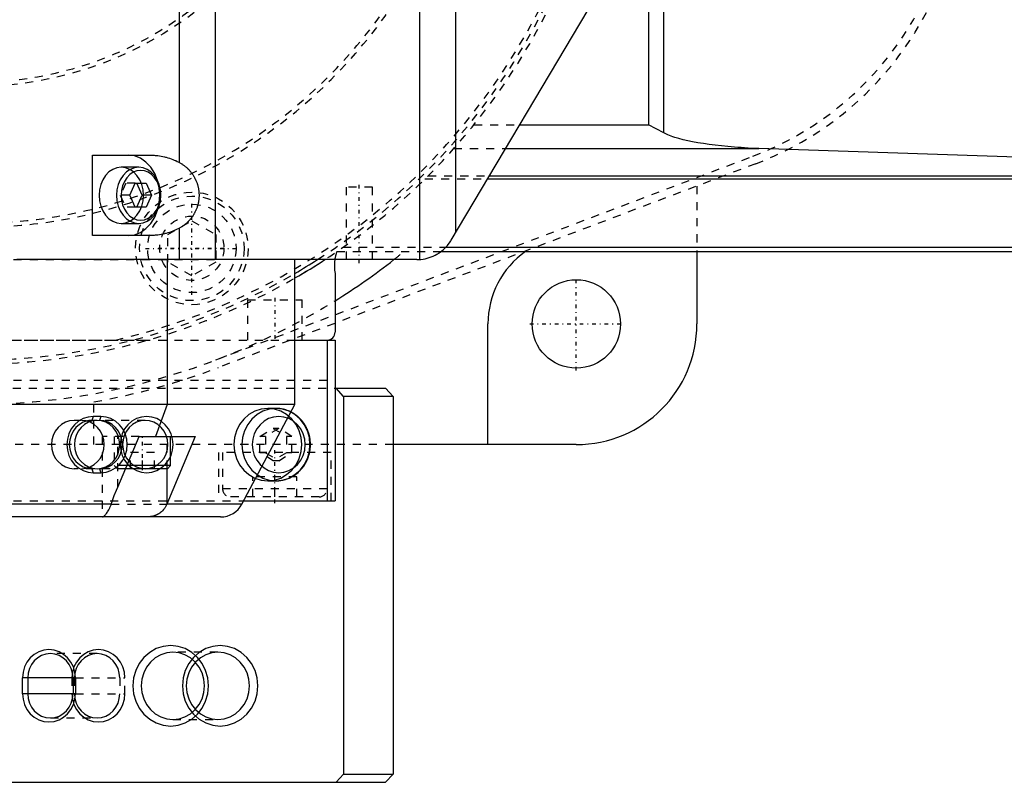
# Model space of a CAD drawing. Extents: x -545 to 345, y -132 to 132.
# Tile 16 of 18: x 6 to 128, y -132 to -37. Entities that reach past the tile are written whole.
import ezdxf

# ---------------------------------------------------------------- set-up
doc = ezdxf.new("R2010")
doc.units = 0
doc.linetypes.add('CENTER', pattern=[1.5, 0.45, -0.5, 0.05, -0.5])
doc.linetypes.add('DASHED', pattern=[2, 1, -1])
for name, color, linetype in [('AM_0', 7, 'CONTINUOUS'), ('AM_3', 7, 'DASHED'), ('AM_7', 7, 'CENTER')]:
    doc.layers.add(name, color=color, linetype=linetype)

msp = doc.modelspace()

# ---------------------------------------------------------------- linework, layer by layer
at = {"layer": 'AM_0', "color": 7, "linetype": 'CONTINUOUS'}
for p, q in [((30.1, -67), (30.1, 67)), ((55.53, -66.99), (55.53, 66.99)), ((60.03, -63.59), (60.03, 63.59)), ((25.63, -54.92), (25.63, 54.92)), ((83.97, 0), (83.97, -50.22)), ((85.88, -51.25), (85.88, 0)), ((59.45, -64.56), (78.6, -32.36)), ((67.98, -50.22), (83.97, -50.22)), ((85.88, -51.25), (83.97, -50.22)), ((66.22, -53.17), (97.69, -53.17)), ((156.36, -55.18), (97.69, -53.17)), ((14.8, -54), (21.96, -54)), ((14.8, -64), (14.8, -54)), ((20.56, -55.5), (18.39, -55.5)), ((19.46, -59), (20.13, -57.51)), ((20.13, -57.51), (21.49, -57.51)), ((20.99, -59), (20.31, -57.51)), ((21.49, -57.51), (22.17, -59)), ((63.97, -56.96), (158, -56.96)), ((64.2, -56.57), (158, -56.57)), ((20.13, -60.49), (19.46, -59)), ((20.31, -60.49), (20.99, -59)), ((22.17, -59), (20.99, -59)), ((22.17, -59), (21.49, -60.49)), ((21.49, -60.49), (20.13, -60.49)), ((18.39, -62.5), (20.56, -62.5)), ((25.63, -67), (25.63, -63.08)), ((21.96, -64), (14.8, -64)), ((58.16, -66), (158, -66)), ((58.77, -65.46), (158, -65.46)), ((90, -66), (90, -75)), ((55.16, -67), (5.41, -67)), ((24.1, -67), (24.1, -85)), ((40, -85), (40, -67)), ((45, -68.74), (45, -76)), ((64, -90), (64, -75)), ((40, -77), (45, -77)), ((44, -77), (44, -97)), ((45, -77), (45, -97)), ((45, -83), (51.26, -83)), ((46.04, -84), (45.11, -83)), ((51.26, -83), (52.2, -84)), ((46.04, -84), (46.04, -131)), ((52.2, -84), (46.04, -84)), ((52.2, -84), (52.2, -131)), ((40, -85), (-50.98, -85)), ((24.1, -85), (22.65, -89)), ((33.4, -97.41), (40, -85)), ((17.95, -95.3), (20.63, -89)), ((20.63, -89), (27.59, -89)), ((27.59, -89), (24.06, -97.41)), ((24.53, -92.6), (24.53, -89)), ((75, -90), (52.2, -90)), ((24.13, -93), (18.93, -93)), ((24.53, -92.6), (19.1, -92.6)), ((24.11, -97.3), (24.11, -93)), ((24.13, -93), (24.53, -92.6)), ((17.15, -97.41), (-57.6, -97.41)), ((33.4, -97.41), (24.06, -97.41)), ((33.62, -97), (45, -97)), ((30.75, -99), (-60.48, -99)), ((12.69, -119), (6.11, -119)), ((6.11, -121), (6.11, -119)), ((6.75, -119), (6.75, -121)), ((12.39, -119), (12.39, -121)), ((12.69, -119), (12.69, -121)), ((12.69, -121), (6.11, -121)), ((45.11, -132), (46.04, -131)), ((46.04, -131), (52.2, -131)), ((52.2, -131), (51.26, -132)), ((-45.11, -132), (51.26, -132))]:
    msp.add_line(p, q, dxfattribs=at)
for points in [[(22.91, -57.16), (22.55, -56.27), (22.06, -55.5), (21.46, -54.86), (20.77, -54.39), (20.02, -54.1), (19.24, -54)], [(18.39, -55.5), (17.86, -55.57), (17.34, -55.77), (16.86, -56.09), (16.44, -56.53), (16.1, -57.06), (15.85, -57.66), (15.69, -58.32), (15.64, -59), (15.69, -59.68), (15.85, -60.34), (16.1, -60.94), (16.44, -61.47), (16.86, -61.91), (17.34, -62.23), (17.86, -62.43), (18.39, -62.5)], [(19.24, -64), (20.02, -63.9), (20.77, -63.61), (21.46, -63.14), (22.06, -62.5), (22.55, -61.73), (22.91, -60.84)], [(12.69, -119), (12.62, -118.32), (12.44, -117.66), (12.13, -117.06), (11.72, -116.53), (11.22, -116.09), (10.66, -115.77), (10.04, -115.57), (9.4, -115.5), (8.76, -115.57), (8.14, -115.77), (7.57, -116.09), (7.07, -116.53), (6.66, -117.06), (6.36, -117.66), (6.17, -118.32), (6.11, -119)], [(12.39, -119), (12.33, -118.41), (12.17, -117.85), (11.91, -117.33), (11.56, -116.88), (11.13, -116.51), (10.65, -116.23), (10.12, -116.06), (9.57, -116), (9.02, -116.06), (8.49, -116.23), (8, -116.51), (7.57, -116.88), (7.22, -117.33), (6.96, -117.85), (6.8, -118.41), (6.75, -119)], [(6.11, -121), (6.17, -121.68), (6.36, -122.34), (6.66, -122.94), (7.07, -123.47), (7.57, -123.91), (8.14, -124.23), (8.76, -124.43), (9.4, -124.5), (10.04, -124.43), (10.66, -124.23), (11.22, -123.91), (11.72, -123.47), (12.13, -122.94), (12.44, -122.34), (12.62, -121.68), (12.69, -121)], [(6.75, -121), (6.8, -121.59), (6.96, -122.15), (7.22, -122.67), (7.57, -123.12), (8, -123.49), (8.49, -123.77), (9.02, -123.94), (9.57, -124), (10.12, -123.94), (10.65, -123.77), (11.13, -123.49), (11.56, -123.12), (11.91, -122.67), (12.17, -122.15), (12.33, -121.59), (12.39, -121)]]:
    msp.add_lwpolyline(points, dxfattribs=at)
for points in [[(20.56, -55.5), (20.02, -55.57), (19.51, -55.77), (19.03, -56.09), (18.61, -56.53), (18.27, -57.06), (18.01, -57.66), (17.86, -58.32), (17.8, -59), (17.86, -59.68), (18.01, -60.34), (18.27, -60.94), (18.61, -61.47), (19.03, -61.91), (19.51, -62.23), (20.02, -62.43), (20.56, -62.5), (21.1, -62.43), (21.62, -62.23), (22.09, -61.91), (22.51, -61.47), (22.86, -60.94), (23.11, -60.34), (23.27, -59.68), (23.32, -59), (23.27, -58.32), (23.11, -57.66), (22.86, -57.06), (22.51, -56.53), (22.09, -56.09), (21.62, -55.77), (21.1, -55.57)], [(20.81, -62.1), (21.29, -62.04), (21.74, -61.86), (22.17, -61.58), (22.54, -61.19), (22.84, -60.72), (23.07, -60.19), (23.2, -59.6), (23.25, -59), (23.2, -58.4), (23.07, -57.81), (22.84, -57.28), (22.54, -56.81), (22.17, -56.42), (21.74, -56.14), (21.29, -55.96), (20.81, -55.9), (20.33, -55.96), (19.87, -56.14), (19.45, -56.42), (19.08, -56.81), (18.78, -57.28), (18.55, -57.81), (18.41, -58.4), (18.37, -59), (18.41, -59.6), (18.55, -60.19), (18.78, -60.72), (19.08, -61.19), (19.45, -61.58), (19.87, -61.86), (20.33, -62.04)], [(24.54, -115), (23.62, -115.1), (22.74, -115.38), (21.93, -115.84), (21.21, -116.46), (20.63, -117.22), (20.2, -118.09), (19.93, -119.02), (19.84, -120), (19.93, -120.98), (20.2, -121.91), (20.63, -122.78), (21.21, -123.54), (21.93, -124.16), (22.74, -124.62), (23.62, -124.9), (24.54, -125), (25.45, -124.9), (26.34, -124.62), (27.15, -124.16), (27.86, -123.54), (28.44, -122.78), (28.88, -121.91), (29.15, -120.98), (29.24, -120), (29.15, -119.02), (28.88, -118.09), (28.44, -117.22), (27.86, -116.46), (27.15, -115.84), (26.34, -115.38), (25.45, -115.1)]]:
    msp.add_lwpolyline(points, close=True, dxfattribs=at)
for points in [[(97.69, -53.17, 0), (97.25, -53.16, 0), (96.38, -53.12, 0), (95.52, -53.07, 0), (95.1, -53.04, 0), (94.68, -53.01, 0), (93.86, -52.94, 0), (93.05, -52.86, 0), (92.28, -52.77, 0), (91.53, -52.68, 0), (90.81, -52.57, 0), (90.46, -52.52, 0), (90.12, -52.46, 0), (89.47, -52.34, 0), (88.86, -52.22, 0), (88.28, -52.08, 0), (87.74, -51.94, 0), (87.25, -51.8, 0), (87.02, -51.72, 0), (86.8, -51.65, 0), (86.4, -51.49, 0), (86.04, -51.33, 0), (85.88, -51.25, 0)], [(21.96, -54, 0), (22.07, -54, 0), (22.28, -54.01, 0), (22.5, -54.02, 0), (22.61, -54.03, 0), (22.72, -54.04, 0), (22.93, -54.06, 0), (23.15, -54.09, 0), (23.36, -54.12, 0), (23.57, -54.16, 0), (23.78, -54.21, 0), (23.88, -54.24, 0), (23.99, -54.26, 0), (24.19, -54.32, 0), (24.4, -54.38, 0), (24.59, -54.45, 0), (24.79, -54.53, 0), (24.98, -54.61, 0), (25.08, -54.65, 0), (25.17, -54.69, 0), (25.36, -54.78, 0), (25.54, -54.87, 0), (25.63, -54.92, 0)], [(25.63, -54.92, 0), (25.67, -54.95, 0), (25.75, -54.99, 0), (25.83, -55.04, 0), (25.87, -55.07, 0), (25.91, -55.09, 0), (25.99, -55.14, 0), (26.06, -55.19, 0), (26.14, -55.25, 0), (26.21, -55.3, 0), (26.29, -55.36, 0), (26.32, -55.39, 0), (26.36, -55.42, 0), (26.43, -55.47, 0), (26.5, -55.53, 0), (26.57, -55.59, 0), (26.63, -55.65, 0), (26.7, -55.72, 0), (26.73, -55.75, 0), (26.76, -55.78, 0), (26.82, -55.85, 0), (26.88, -55.91, 0), (26.91, -55.94, 0), (26.94, -55.98, 0), (27, -56.04, 0), (27.06, -56.11, 0), (27.09, -56.15, 0), (27.11, -56.18, 0), (27.17, -56.26, 0), (27.22, -56.33, 0), (27.28, -56.41, 0), (27.33, -56.48, 0), (27.38, -56.56, 0), (27.4, -56.6, 0), (27.43, -56.64, 0), (27.47, -56.72, 0), (27.52, -56.8, 0), (27.56, -56.89, 0), (27.6, -56.97, 0), (27.64, -57.06, 0), (27.66, -57.1, 0), (27.68, -57.14, 0), (27.72, -57.23, 0), (27.75, -57.32, 0), (27.79, -57.41, 0), (27.82, -57.5, 0), (27.85, -57.59, 0), (27.86, -57.63, 0), (27.88, -57.68, 0), (27.9, -57.77, 0), (27.93, -57.86, 0), (27.95, -57.95, 0), (27.97, -58.04, 0), (27.99, -58.13, 0), (27.99, -58.18, 0), (28, -58.23, 0), (28.02, -58.32, 0), (28.03, -58.41, 0), (28.04, -58.5, 0), (28.05, -58.59, 0), (28.06, -58.68, 0), (28.06, -58.73, 0), (28.06, -58.78, 0), (28.07, -58.87, 0), (28.07, -58.96, 0), (28.07, -59, 0), (28.07, -59.04, 0), (28.07, -59.13, 0), (28.06, -59.22, 0), (28.06, -59.27, 0), (28.06, -59.32, 0), (28.05, -59.41, 0), (28.04, -59.5, 0), (28.03, -59.59, 0), (28.02, -59.68, 0), (28, -59.77, 0), (27.99, -59.82, 0), (27.99, -59.87, 0), (27.97, -59.96, 0), (27.95, -60.05, 0), (27.93, -60.14, 0), (27.9, -60.23, 0), (27.88, -60.32, 0), (27.86, -60.37, 0), (27.85, -60.41, 0), (27.82, -60.5, 0), (27.79, -60.59, 0), (27.75, -60.68, 0), (27.72, -60.77, 0), (27.68, -60.86, 0), (27.66, -60.9, 0), (27.64, -60.94, 0), (27.6, -61.03, 0), (27.56, -61.11, 0), (27.52, -61.2, 0), (27.47, -61.28, 0), (27.43, -61.36, 0), (27.4, -61.4, 0), (27.38, -61.44, 0), (27.33, -61.52, 0), (27.28, -61.59, 0), (27.22, -61.67, 0), (27.17, -61.74, 0), (27.11, -61.82, 0), (27.09, -61.85, 0), (27.06, -61.89, 0), (27, -61.96, 0), (26.94, -62.02, 0), (26.91, -62.06, 0), (26.88, -62.09, 0), (26.82, -62.15, 0), (26.76, -62.22, 0), (26.73, -62.25, 0), (26.7, -62.28, 0), (26.63, -62.35, 0), (26.57, -62.41, 0), (26.5, -62.47, 0), (26.43, -62.53, 0), (26.36, -62.58, 0), (26.32, -62.61, 0), (26.29, -62.64, 0), (26.21, -62.7, 0), (26.14, -62.75, 0), (26.06, -62.81, 0), (25.99, -62.86, 0), (25.91, -62.91, 0), (25.87, -62.93, 0), (25.83, -62.96, 0), (25.75, -63.01, 0), (25.67, -63.05, 0), (25.63, -63.08, 0)], [(25.63, -63.08, 0), (25.54, -63.13, 0), (25.36, -63.22, 0), (25.17, -63.31, 0), (25.08, -63.35, 0), (24.98, -63.39, 0), (24.79, -63.47, 0), (24.59, -63.55, 0), (24.4, -63.62, 0), (24.19, -63.68, 0), (23.99, -63.74, 0), (23.88, -63.76, 0), (23.78, -63.79, 0), (23.57, -63.84, 0), (23.36, -63.88, 0), (23.15, -63.91, 0), (22.93, -63.94, 0), (22.72, -63.96, 0), (22.61, -63.97, 0), (22.5, -63.98, 0), (22.28, -63.99, 0), (22.07, -64, 0), (21.96, -64, 0)], [(55.53, -66.99, 0), (55.66, -66.97, 0), (55.93, -66.94, 0), (56.19, -66.89, 0), (56.32, -66.86, 0), (56.45, -66.83, 0), (56.7, -66.75, 0), (56.95, -66.67, 0), (57.19, -66.57, 0), (57.42, -66.46, 0), (57.65, -66.33, 0), (57.76, -66.27, 0), (57.86, -66.2, 0), (58.07, -66.06, 0), (58.28, -65.9, 0), (58.49, -65.73, 0), (58.69, -65.54, 0), (58.88, -65.34, 0), (58.97, -65.23, 0), (59.06, -65.13, 0), (59.23, -64.9, 0), (59.38, -64.67, 0), (59.45, -64.56, 0)], [(55.16, -67, 0), (55.22, -67, 0), (55.34, -67, 0), (55.47, -66.99, 0), (55.53, -66.99, 0)], [(17.15, -97.41, 0), (17.27, -97.06, 0), (17.53, -96.35, 0), (17.81, -95.65, 0), (17.95, -95.3, 0)], [(16.06, -99, 0), (16.07, -99, 0), (16.1, -98.99, 0), (16.14, -98.97, 0), (16.16, -98.96, 0), (16.18, -98.94, 0), (16.23, -98.9, 0), (16.29, -98.85, 0), (16.35, -98.79, 0), (16.42, -98.73, 0), (16.49, -98.65, 0), (16.52, -98.6, 0), (16.56, -98.56, 0), (16.63, -98.46, 0), (16.7, -98.35, 0), (16.78, -98.23, 0), (16.85, -98.1, 0), (16.93, -97.96, 0), (16.96, -97.88, 0), (16.99, -97.81, 0), (17.06, -97.65, 0), (17.12, -97.49, 0), (17.15, -97.41, 0)], [(24.06, -97.41, 0), (24.03, -97.49, 0), (23.95, -97.65, 0), (23.86, -97.81, 0), (23.81, -97.88, 0), (23.76, -97.95, 0), (23.65, -98.09, 0), (23.53, -98.23, 0), (23.41, -98.35, 0), (23.27, -98.46, 0), (23.19, -98.52, 0), (23.16, -98.54, 0), (23.14, -98.55, 0), (23.13, -98.56, 0), (23.12, -98.57, 0), (23.09, -98.58, 0), (23.07, -98.6, 0), (23.05, -98.61, 0), (23.04, -98.61, 0), (23.02, -98.63, 0), (22.99, -98.64, 0), (22.98, -98.65, 0), (22.96, -98.66, 0), (22.94, -98.67, 0), (22.91, -98.69, 0), (22.89, -98.7, 0), (22.86, -98.71, 0), (22.83, -98.73, 0), (22.82, -98.73, 0), (22.8, -98.74, 0), (22.78, -98.75, 0), (22.75, -98.76, 0), (22.72, -98.77, 0), (22.69, -98.78, 0), (22.67, -98.8, 0), (22.65, -98.8, 0), (22.64, -98.81, 0), (22.61, -98.82, 0), (22.58, -98.83, 0), (22.48, -98.86, 0), (22.31, -98.91, 0), (22.13, -98.95, 0), (22.04, -98.96, 0), (21.94, -98.97, 0), (21.76, -98.99, 0), (21.57, -99, 0), (21.47, -99, 0)]]:
    msp.add_polyline3d(points, dxfattribs=at)
msp.add_circle((75, -75), 5.5, dxfattribs=at)
for centre, radius, start, end in [((75, -75), 11, 125.0968, 180), ((0, 0), 80, 300, 303.1229), ((0, 0), 79.5, 300.2083, 302.5665), ((49.9, -67.73), 5, 171.6455, 191.695), ((0, 0), 85, 301.9657, 307.9791), ((75, -75), 15, 270, 0), ((44, -76), 1, 270, 0), ((30.75, -96), 3, 270, 332)]:
    msp.add_arc(centre, radius, start, end, dxfattribs=at)
at = {"layer": 'AM_3', "color": 6, "linetype": 'DASHED'}
for p, q in [((62.27, -50.22), (67.98, -50.22)), ((59.77, -53.17), (66.22, -53.17)), ((30.14, -79.48), (96.97, -54.14)), ((97.32, -55.07), (30.49, -80.41)), ((18.95, -57.51), (18.27, -59)), ((20.13, -57.51), (18.95, -57.51)), ((56.17, -56.96), (63.97, -56.96)), ((56.57, -56.57), (64.2, -56.57)), ((46.35, -58), (46.35, -67)), ((49.65, -58), (46.35, -58)), ((49.65, -67), (49.65, -58)), ((90, -57.85), (90, -66)), ((18.27, -59), (18.95, -60.49)), ((19.46, -59), (18.27, -59)), ((20.13, -60.49), (18.95, -60.49)), ((24.2, -63.88), (27.17, -62.17)), ((27.17, -62.17), (30.14, -63.88)), ((24.2, -67.31), (24.2, -63.88)), ((30.14, -63.88), (30.14, -67.31)), ((45.21, -66), (58.16, -66)), ((46, -65.46), (58.77, -65.46)), ((-51, -67), (30.1, -67)), ((27.17, -69.03), (24.2, -67.31)), ((30.14, -67.31), (27.17, -69.03)), ((34.1, -72), (34.1, -77)), ((34.1, -72), (40.9, -72)), ((40.9, -77), (40.9, -72)), ((-45, -77), (40, -77)), ((-21.7, -77), (21.7, -77)), ((-45, -82), (45, -82)), ((-45.11, -83), (45, -83)), ((15, -90), (15, -84.68)), ((37.64, -85.5), (36.61, -85.5)), ((14.91, -86.5), (14.74, -87)), ((15.85, -86.5), (14.91, -86.5)), ((15.85, -86.5), (15.68, -87)), ((21.37, -87), (12.52, -87)), ((35.65, -88.99), (37.3, -87.98)), ((37.98, -87.98), (36.34, -88.99)), ((37.3, -87.98), (38.94, -88.99)), ((37.98, -87.98), (37.3, -87.98)), ((39.63, -88.99), (37.98, -87.98)), ((16.03, -89), (16.03, -99)), ((20.63, -89), (16.03, -89)), ((17.53, -89), (17.53, -92.6)), ((17.95, -95.3), (17.95, -89)), ((24.11, -93), (24.11, -89)), ((35.65, -91.01), (35.65, -88.99)), ((36.34, -88.99), (35.65, -88.99)), ((36.34, -88.99), (36.34, -91.01)), ((38.94, -88.99), (38.94, -91.01)), ((39.63, -88.99), (38.94, -88.99)), ((39.63, -91.01), (39.63, -88.99)), ((52.2, -90), (-75, -90)), ((19.54, -93), (19.54, -91)), ((22.52, -91), (19.54, -91)), ((21.03, -93), (21.03, -91)), ((22.52, -93), (22.52, -91)), ((30.5, -91), (30.5, -97)), ((44.5, -91), (30.5, -91)), ((31, -91), (31, -95.5)), ((36.34, -91.01), (35.65, -91.01)), ((37.3, -92.02), (35.65, -91.01)), ((36.34, -91.01), (37.98, -92.02)), ((38.94, -91.01), (37.3, -92.02)), ((37.98, -92.02), (39.63, -91.01)), ((39.63, -91.01), (38.94, -91.01)), ((44.5, -97), (44.5, -91)), ((21.03, -93), (12.52, -93)), ((14.74, -93), (14.91, -93.5)), ((15.68, -93), (15.85, -93.5)), ((17.53, -92.6), (17.93, -93)), ((19.1, -92.6), (17.53, -92.6)), ((18.93, -93), (17.93, -93)), ((37.98, -92.02), (37.3, -92.02)), ((14.91, -93.5), (15.85, -93.5)), ((40.25, -94), (34.75, -94)), ((34.75, -96.5), (34.75, -94)), ((37.5, -96.5), (37.5, -94)), ((40.25, -96.5), (40.25, -94)), ((44, -95.5), (31, -95.5)), ((36.61, -94.5), (37.64, -94.5)), ((43, -96.5), (32, -96.5)), ((-45, -97), (33.62, -97)), ((17.15, -97.41), (24.06, -97.41)), ((15.38, -116), (9.57, -116)), ((30.42, -115.81), (24.81, -115.81)), ((12.26, -119), (12.26, -121)), ((12.26, -119), (12.39, -119)), ((12.56, -119), (12.56, -121)), ((12.69, -119), (18.84, -119)), ((18.2, -119), (18.2, -121)), ((18.84, -121), (18.84, -119)), ((12.26, -121), (12.39, -121)), ((12.69, -121), (18.84, -121)), ((9.57, -124), (15.38, -124)), ((24.81, -124.19), (30.42, -124.19))]:
    msp.add_line(p, q, dxfattribs=at)
for points in [[(18.39, -62.5), (18.93, -62.43), (19.45, -62.23), (19.93, -61.91), (20.34, -61.47), (20.69, -60.94), (20.94, -60.34), (21.1, -59.68), (21.15, -59), (21.1, -58.32), (20.94, -57.66), (20.69, -57.06), (20.34, -56.53), (19.93, -56.09), (19.45, -55.77), (18.93, -55.57), (18.39, -55.5)], [(22.91, -60.84), (23.11, -59.94), (23.18, -59), (23.11, -58.06), (22.91, -57.16)], [(14.91, -86.5), (14.27, -86.57), (13.66, -86.77), (13.09, -87.09), (12.59, -87.53), (12.18, -88.06), (11.88, -88.66), (11.69, -89.32), (11.63, -90), (11.69, -90.68), (11.88, -91.34), (12.18, -91.94), (12.59, -92.47), (13.09, -92.91), (13.66, -93.23), (14.27, -93.43), (14.91, -93.5)], [(15.85, -93.5), (16.5, -93.43), (17.11, -93.23), (17.68, -92.91), (18.18, -92.47), (18.59, -91.94), (18.89, -91.34), (19.08, -90.68), (19.14, -90), (19.08, -89.32), (18.89, -88.66), (18.59, -88.06), (18.18, -87.53), (17.68, -87.09), (17.11, -86.77), (16.5, -86.57), (15.85, -86.5)], [(12.52, -87), (11.97, -87.06), (11.44, -87.23), (10.95, -87.51), (10.53, -87.88), (10.18, -88.33), (9.92, -88.85), (9.76, -89.41), (9.7, -90), (9.76, -90.59), (9.92, -91.15), (10.18, -91.67), (10.53, -92.12), (10.95, -92.49), (11.44, -92.77), (11.97, -92.94), (12.52, -93)], [(14.74, -87), (14.19, -87.06), (13.66, -87.23), (13.18, -87.51), (12.75, -87.88), (12.4, -88.33), (12.14, -88.85), (11.98, -89.41), (11.92, -90), (11.98, -90.59), (12.14, -91.15), (12.4, -91.67), (12.75, -92.12), (13.18, -92.49), (13.66, -92.77), (14.19, -92.94), (14.74, -93)], [(13.46, -93), (14.01, -92.94), (14.54, -92.77), (15.03, -92.49), (15.45, -92.12), (15.8, -91.67), (16.06, -91.15), (16.23, -90.59), (16.28, -90), (16.23, -89.41), (16.06, -88.85), (15.8, -88.33), (15.45, -87.88), (15.03, -87.51), (14.54, -87.23), (14.01, -87.06), (13.46, -87)], [(15.68, -93), (16.23, -92.94), (16.76, -92.77), (17.25, -92.49), (17.68, -92.12), (18.03, -91.67), (18.29, -91.15), (18.45, -90.59), (18.5, -90), (18.45, -89.41), (18.29, -88.85), (18.03, -88.33), (17.68, -87.88), (17.25, -87.51), (16.76, -87.23), (16.23, -87.06), (15.68, -87)], [(18.84, -119), (18.78, -118.32), (18.59, -117.66), (18.29, -117.06), (17.88, -116.53), (17.38, -116.09), (16.81, -115.77), (16.19, -115.57), (15.55, -115.5), (14.91, -115.57), (14.29, -115.77), (13.73, -116.09), (13.23, -116.53), (12.82, -117.06), (12.51, -117.66), (12.33, -118.32), (12.26, -119)], [(18.2, -119), (18.15, -118.41), (17.99, -117.85), (17.73, -117.33), (17.38, -116.88), (16.95, -116.51), (16.46, -116.23), (15.93, -116.06), (15.38, -116), (14.83, -116.06), (14.3, -116.23), (13.82, -116.51), (13.39, -116.88), (13.04, -117.33), (12.78, -117.85), (12.62, -118.41), (12.56, -119)], [(12.26, -121), (12.33, -121.68), (12.51, -122.34), (12.82, -122.94), (13.23, -123.47), (13.73, -123.91), (14.29, -124.23), (14.91, -124.43), (15.55, -124.5), (16.19, -124.43), (16.81, -124.23), (17.38, -123.91), (17.88, -123.47), (18.29, -122.94), (18.59, -122.34), (18.78, -121.68), (18.84, -121)], [(12.56, -121), (12.62, -121.59), (12.78, -122.15), (13.04, -122.67), (13.39, -123.12), (13.82, -123.49), (14.3, -123.77), (14.83, -123.94), (15.38, -124), (15.93, -123.94), (16.46, -123.77), (16.95, -123.49), (17.38, -123.12), (17.73, -122.67), (17.99, -122.15), (18.15, -121.59), (18.2, -121)]]:
    msp.add_lwpolyline(points, dxfattribs=at)
for points in [[(36.61, -85.5), (35.79, -85.59), (35, -85.84), (34.26, -86.26), (33.62, -86.82), (33.1, -87.5), (32.71, -88.28), (32.47, -89.12), (32.39, -90), (32.47, -90.88), (32.71, -91.72), (33.1, -92.5), (33.62, -93.18), (34.26, -93.74), (35, -94.16), (35.79, -94.41), (36.61, -94.5), (37.44, -94.41), (38.23, -94.16), (38.96, -93.74), (39.6, -93.18), (40.13, -92.5), (40.52, -91.72), (40.76, -90.88), (40.84, -90), (40.76, -89.12), (40.52, -88.28), (40.13, -87.5), (39.6, -86.82), (38.96, -86.26), (38.23, -85.84), (37.44, -85.59)], [(37.64, -94.5), (38.46, -94.41), (39.26, -94.16), (39.99, -93.74), (40.63, -93.18), (41.16, -92.5), (41.55, -91.72), (41.79, -90.88), (41.87, -90), (41.79, -89.12), (41.55, -88.28), (41.16, -87.5), (40.63, -86.82), (39.99, -86.26), (39.26, -85.84), (38.46, -85.59), (37.64, -85.5), (36.81, -85.59), (36.02, -85.84), (35.29, -86.26), (34.65, -86.82), (34.12, -87.5), (33.73, -88.28), (33.49, -89.12), (33.41, -90), (33.49, -90.88), (33.73, -91.72), (34.12, -92.5), (34.65, -93.18), (35.29, -93.74), (36.02, -94.16), (36.81, -94.41)], [(21.54, -93.5), (22.18, -93.43), (22.8, -93.23), (23.37, -92.91), (23.87, -92.47), (24.28, -91.94), (24.58, -91.34), (24.77, -90.68), (24.83, -90), (24.77, -89.32), (24.58, -88.66), (24.28, -88.06), (23.87, -87.53), (23.37, -87.09), (22.8, -86.77), (22.18, -86.57), (21.54, -86.5), (20.9, -86.57), (20.28, -86.77), (19.71, -87.09), (19.22, -87.53), (18.81, -88.06), (18.5, -88.66), (18.32, -89.32), (18.25, -90), (18.32, -90.68), (18.5, -91.34), (18.81, -91.94), (19.22, -92.47), (19.71, -92.91), (20.28, -93.23), (20.9, -93.43)], [(37.98, -86.5), (37.34, -86.57), (36.72, -86.77), (36.15, -87.09), (35.66, -87.53), (35.25, -88.06), (34.94, -88.66), (34.76, -89.32), (34.69, -90), (34.76, -90.68), (34.94, -91.34), (35.25, -91.94), (35.66, -92.47), (36.15, -92.91), (36.72, -93.23), (37.34, -93.43), (37.98, -93.5), (38.62, -93.43), (39.24, -93.23), (39.81, -92.91), (40.31, -92.47), (40.72, -91.94), (41.02, -91.34), (41.21, -90.68), (41.27, -90), (41.21, -89.32), (41.02, -88.66), (40.72, -88.06), (40.31, -87.53), (39.81, -87.09), (39.24, -86.77), (38.62, -86.57)], [(15.38, -93), (15.93, -92.94), (16.46, -92.77), (16.95, -92.49), (17.38, -92.12), (17.73, -91.67), (17.99, -91.15), (18.15, -90.59), (18.2, -90), (18.15, -89.41), (17.99, -88.85), (17.73, -88.33), (17.38, -87.88), (16.95, -87.51), (16.46, -87.23), (15.93, -87.06), (15.38, -87), (14.83, -87.06), (14.31, -87.23), (13.82, -87.51), (13.39, -87.88), (13.04, -88.33), (12.78, -88.85), (12.62, -89.41), (12.57, -90), (12.62, -90.59), (12.78, -91.15), (13.04, -91.67), (13.39, -92.12), (13.82, -92.49), (14.31, -92.77), (14.83, -92.94)], [(21.37, -93), (21.92, -92.94), (22.45, -92.77), (22.94, -92.49), (23.36, -92.12), (23.71, -91.67), (23.97, -91.15), (24.13, -90.59), (24.19, -90), (24.13, -89.41), (23.97, -88.85), (23.71, -88.33), (23.36, -87.88), (22.94, -87.51), (22.45, -87.23), (21.92, -87.06), (21.37, -87), (20.82, -87.06), (20.29, -87.23), (19.8, -87.51), (19.38, -87.88), (19.03, -88.33), (18.77, -88.85), (18.61, -89.41), (18.55, -90), (18.61, -90.59), (18.77, -91.15), (19.03, -91.67), (19.38, -92.12), (19.8, -92.49), (20.29, -92.77), (20.82, -92.94)], [(30.69, -125), (31.61, -124.9), (32.49, -124.62), (33.3, -124.16), (34.02, -123.54), (34.6, -122.78), (35.03, -121.91), (35.3, -120.98), (35.39, -120), (35.3, -119.02), (35.03, -118.09), (34.6, -117.22), (34.02, -116.46), (33.3, -115.84), (32.49, -115.38), (31.61, -115.1), (30.69, -115), (29.78, -115.1), (28.9, -115.38), (28.08, -115.84), (27.37, -116.46), (26.79, -117.22), (26.35, -118.09), (26.09, -119.02), (26, -120), (26.09, -120.98), (26.35, -121.91), (26.79, -122.78), (27.37, -123.54), (28.08, -124.16), (28.9, -124.62), (29.78, -124.9)], [(24.81, -124.19), (25.58, -124.11), (26.32, -123.87), (27, -123.48), (27.6, -122.96), (28.09, -122.33), (28.45, -121.6), (28.67, -120.82), (28.75, -120), (28.67, -119.18), (28.45, -118.4), (28.09, -117.67), (27.6, -117.04), (27, -116.52), (26.32, -116.13), (25.58, -115.89), (24.81, -115.81), (24.05, -115.89), (23.31, -116.13), (22.63, -116.52), (22.03, -117.04), (21.54, -117.67), (21.18, -118.4), (20.96, -119.18), (20.88, -120), (20.96, -120.82), (21.18, -121.6), (21.54, -122.33), (22.03, -122.96), (22.63, -123.48), (23.31, -123.87), (24.05, -124.11)], [(30.42, -124.19), (31.18, -124.11), (31.92, -123.87), (32.6, -123.48), (33.2, -122.96), (33.69, -122.33), (34.05, -121.6), (34.28, -120.82), (34.35, -120), (34.28, -119.18), (34.05, -118.4), (33.69, -117.67), (33.2, -117.04), (32.6, -116.52), (31.92, -116.13), (31.18, -115.89), (30.42, -115.81), (29.65, -115.89), (28.91, -116.13), (28.23, -116.52), (27.63, -117.04), (27.14, -117.67), (26.78, -118.4), (26.56, -119.18), (26.48, -120), (26.56, -120.82), (26.78, -121.6), (27.14, -122.33), (27.63, -122.96), (28.23, -123.48), (28.91, -123.87), (29.65, -124.11)]]:
    msp.add_lwpolyline(points, close=True, dxfattribs=at)
for points in [[(39.5, -85.94, 0), (39.45, -85.92, 0), (39.35, -85.87, 0), (39.25, -85.83, 0), (39.2, -85.81, 0), (39.15, -85.79, 0), (39.05, -85.75, 0), (38.95, -85.72, 0), (38.85, -85.68, 0), (38.75, -85.65, 0), (38.64, -85.63, 0), (38.59, -85.61, 0), (38.54, -85.6, 0), (38.44, -85.58, 0), (38.33, -85.56, 0), (38.23, -85.54, 0), (38.12, -85.53, 0), (38.01, -85.52, 0), (37.96, -85.51, 0), (37.91, -85.51, 0), (37.8, -85.5, 0), (37.69, -85.5, 0), (37.64, -85.5, 0)], [(41.82, -91, 0), (41.83, -90.97, 0), (41.84, -90.92, 0), (41.85, -90.86, 0), (41.85, -90.84, 0), (41.86, -90.81, 0), (41.87, -90.75, 0), (41.88, -90.7, 0), (41.88, -90.64, 0), (41.89, -90.59, 0), (41.9, -90.53, 0), (41.9, -90.5, 0), (41.9, -90.48, 0), (41.91, -90.42, 0), (41.91, -90.36, 0), (41.92, -90.31, 0), (41.92, -90.25, 0), (41.92, -90.2, 0), (41.93, -90.17, 0), (41.93, -90.14, 0), (41.93, -90.09, 0), (41.93, -90.03, 0), (41.93, -90, 0), (41.93, -89.97, 0), (41.93, -89.92, 0), (41.93, -89.86, 0), (41.93, -89.83, 0), (41.92, -89.81, 0), (41.92, -89.75, 0), (41.92, -89.69, 0), (41.91, -89.64, 0), (41.91, -89.58, 0), (41.9, -89.53, 0), (41.9, -89.5, 0), (41.9, -89.47, 0), (41.89, -89.41, 0), (41.88, -89.36, 0), (41.88, -89.3, 0), (41.87, -89.25, 0), (41.86, -89.19, 0), (41.85, -89.17, 0), (41.85, -89.14, 0), (41.84, -89.08, 0), (41.83, -89.03, 0), (41.82, -88.97, 0), (41.8, -88.92, 0), (41.79, -88.87, 0), (41.78, -88.84, 0), (41.78, -88.81, 0), (41.76, -88.76, 0), (41.75, -88.7, 0), (41.73, -88.65, 0), (41.72, -88.6, 0), (41.7, -88.54, 0), (41.69, -88.52, 0), (41.68, -88.49, 0), (41.66, -88.44, 0), (41.64, -88.39, 0), (41.62, -88.33, 0), (41.6, -88.28, 0), (41.58, -88.23, 0), (41.57, -88.2, 0), (41.56, -88.18, 0), (41.54, -88.13, 0), (41.52, -88.08, 0), (41.51, -88.05, 0), (41.49, -88.03, 0), (41.47, -87.98, 0), (41.45, -87.93, 0), (41.43, -87.9, 0), (41.42, -87.88, 0), (41.4, -87.83, 0), (41.37, -87.78, 0), (41.34, -87.73, 0), (41.32, -87.68, 0), (41.29, -87.63, 0), (41.27, -87.61, 0), (41.26, -87.59, 0), (41.23, -87.54, 0), (41.2, -87.49, 0), (41.17, -87.44, 0), (41.14, -87.4, 0), (41.11, -87.35, 0), (41.09, -87.33, 0), (41.08, -87.31, 0), (41.04, -87.26, 0), (41.01, -87.22, 0), (40.98, -87.18, 0), (40.95, -87.13, 0), (40.91, -87.09, 0), (40.89, -87.07, 0), (40.88, -87.05, 0), (40.84, -87, 0), (40.8, -86.96, 0), (40.77, -86.92, 0), (40.73, -86.88, 0), (40.69, -86.84, 0), (40.68, -86.82, 0), (40.66, -86.8, 0), (40.62, -86.76, 0), (40.58, -86.72, 0), (40.54, -86.68, 0), (40.5, -86.65, 0), (40.46, -86.61, 0), (40.44, -86.59, 0), (40.42, -86.57, 0), (40.38, -86.54, 0), (40.34, -86.5, 0), (40.31, -86.48, 0), (40.29, -86.46, 0), (40.25, -86.43, 0), (40.21, -86.4, 0), (40.19, -86.38, 0), (40.17, -86.36, 0), (40.12, -86.33, 0), (40.08, -86.3, 0), (40.03, -86.27, 0), (39.99, -86.23, 0), (39.94, -86.2, 0), (39.92, -86.19, 0), (39.9, -86.17, 0), (39.85, -86.14, 0), (39.81, -86.12, 0), (39.76, -86.09, 0), (39.71, -86.06, 0), (39.67, -86.03, 0), (39.64, -86.02, 0), (39.62, -86.01, 0), (39.57, -85.98, 0), (39.52, -85.96, 0), (39.5, -85.94, 0)], [(39.61, -94, 0), (39.7, -93.95, 0), (39.88, -93.84, 0), (40.05, -93.72, 0), (40.14, -93.66, 0), (40.22, -93.59, 0), (40.38, -93.46, 0), (40.54, -93.32, 0), (40.69, -93.16, 0), (40.83, -93.01, 0), (40.97, -92.84, 0), (41.03, -92.75, 0), (41.09, -92.67, 0), (41.21, -92.49, 0), (41.32, -92.31, 0), (41.43, -92.12, 0), (41.52, -91.92, 0), (41.6, -91.72, 0), (41.64, -91.62, 0), (41.68, -91.52, 0), (41.74, -91.31, 0), (41.8, -91.11, 0), (41.82, -91, 0)], [(37.64, -94.5, 0), (37.7, -94.5, 0), (37.81, -94.5, 0), (37.92, -94.49, 0), (37.98, -94.49, 0), (38.04, -94.48, 0), (38.15, -94.47, 0), (38.26, -94.45, 0), (38.37, -94.43, 0), (38.49, -94.41, 0), (38.6, -94.39, 0), (38.65, -94.37, 0), (38.71, -94.36, 0), (38.82, -94.33, 0), (38.92, -94.29, 0), (39.03, -94.26, 0), (39.14, -94.22, 0), (39.24, -94.17, 0), (39.3, -94.15, 0), (39.35, -94.13, 0), (39.45, -94.08, 0), (39.55, -94.03, 0), (39.61, -94, 0)]]:
    msp.add_polyline3d(points, dxfattribs=at)
for centre, radius in [((0, 0), 45.5), ((0, 0), 45), ((0, 0), 45), ((27.17, -65.6), 7), ((27.17, -65.6), 6.5), ((27.17, -65.6), 5.5), ((27.17, -65.59), 4)]:
    msp.add_circle(centre, radius, dxfattribs=at)
for centre, radius, start, end in [((0, 0), 79.5, 59.7917, 300.2083), ((0, 0), 79.5, 302.5665, 57.4335), ((0, 0), 62.5, 181.8338, 44.7146), ((83.14, -17.67), 39, 290.7664, 45.2362), ((83.14, -17.67), 40, 290.7664, 45.2362), ((0, 0), 80, 230.3943, 0.3642), ((0, 0), 79, 282.9199, 0.5821), ((0, 0), 63, 181.8192, 357.5392), ((49.9, -67.73), 5, 159.8769, 171.6455), ((0, 0), 85, 307.9791, 309.0614), ((0, 0), 85, 233.1301, 301.9657), ((0, 0), 86, 280.0448, 290.7664), ((32, -95.5), 1, 180, 270), ((43, -95.5), 1, 270, 0)]:
    msp.add_arc(centre, radius, start, end, dxfattribs=at)
at = {"layer": 'AM_7', "color": 4, "linetype": 'CENTER'}
for p, q in [((48, -67.45), (48, -57.55)), ((27.17, -71.37), (27.17, -59.82)), ((27.17, -69.79), (27.17, -61.39)), ((21.4, -65.6), (32.95, -65.6)), ((22.97, -65.59), (31.37, -65.59)), ((75, -80.78), (75, -69.22)), ((37.5, -71.75), (37.5, -77.25)), ((69.22, -75), (80.78, -75)), ((21.03, -93.2), (21.03, -88.8)), ((37.5, -97.3), (37.5, -90.7))]:
    msp.add_line(p, q, dxfattribs=at)

doc.saveas('drawing.dxf')
